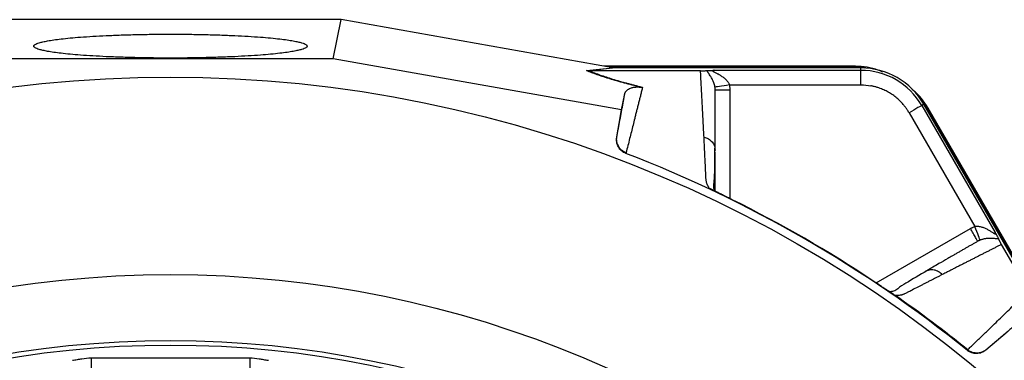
# Model space of a CAD drawing. Extents: x 167 to 762, y 25 to 1311.
# Tile 25 of 26: x 433 to 635, y 1242 to 1311. Entities that reach past the tile are written whole.
import ezdxf

# ---------------------------------------------------------------- set-up
doc = ezdxf.new("R2010")
doc.units = 0
doc.layers.get('0').update_dxf_attribs({"linetype": 'CONTINUOUS'})

msp = doc.modelspace()

# ---------------------------------------------------------------- linework, layer by layer
at = {"color": 7, "linetype": 'CONTINUOUS'}
for p, q in [((499.29, 1311.39), (429.39, 1311.39)), ((497.68, 1303.34), (499.29, 1311.39)), ((554.6, 1301.59), (499.29, 1311.39)), ((497.68, 1303.34), (431, 1303.34)), ((556.76, 1292.88), (497.68, 1303.34)), ((549.56, 1300.95), (554.91, 1301.54)), ((555.48, 1301.49), (550.13, 1300.9)), ((604.06, 1301.86), (553.12, 1301.86)), ((604.06, 1301.65), (554.3, 1301.65)), ((554.91, 1301.54), (554.6, 1301.59)), ((605.79, 1301.49), (555.48, 1301.49)), ((604.06, 1301.65), (604.06, 1301.86)), ((605.79, 1301), (605.79, 1301.49)), ((550.13, 1300.9), (550.15, 1300.9)), ((572.93, 1300.9), (550.15, 1300.9)), ((575.73, 1301), (605.79, 1301)), ((578.86, 1298), (605.79, 1298)), ((556.76, 1292.88), (557.42, 1296.18)), ((578.93, 1297.01), (578.93, 1274.7)), ((618.69, 1294.04), (618.26, 1293.8)), ((618.26, 1293.8), (633.3, 1267.76)), ((643.85, 1250.47), (618.69, 1294.04)), ((555.77, 1287.28), (556.76, 1292.88)), ((615.67, 1292.3), (629.13, 1268.97)), ((619.69, 1292.62), (619.87, 1292.73)), ((644.57, 1249.53), (619.69, 1292.62)), ((645.34, 1248.61), (619.87, 1292.73)), ((555.77, 1287.28), (555.8, 1287.4)), ((575.87, 1284.94), (575.93, 1284.55)), ((575.93, 1276.18), (575.93, 1284.2)), ((608.92, 1257.39), (628.24, 1268.54)), ((629.74, 1265.95), (629.85, 1266.01)), ((646, 1245.56), (634.6, 1265.29)), ((619.31, 1259.85), (618.95, 1259.71)), ((612.44, 1255.1), (612.36, 1255.15)), ((635.75, 1247.28), (631.39, 1243.62)), ((631.48, 1243.7), (631.39, 1243.62)), ((448.06, 1241.96), (448.06, 1238.96)), ((480.62, 1241.96), (448.06, 1241.96)), ((480.62, 1241.96), (480.62, 1238.96))]:
    msp.add_line(p, q, dxfattribs=at)
at = {"color": 7, "linetype": 'CONTINUOUS', "flags": 128}
for points in [[(606.59, 1301.47), (606.42, 1301.49), (604.06, 1301.65)], [(578.86, 1298), (578.29, 1297.91), (577.75, 1297.83), (577.25, 1297.75), (576.8, 1297.68), (576.43, 1297.62), (576.15, 1297.58), (575.97, 1297.55), (575.9, 1297.54)], [(618.26, 1293.8), (618.2, 1293.76), (618.04, 1293.67), (617.8, 1293.53), (617.47, 1293.34), (617.08, 1293.11), (616.64, 1292.86), (616.16, 1292.58), (615.67, 1292.3)], [(619.69, 1292.62), (618.38, 1294.58), (618.27, 1294.73)], [(630.22, 1266.18), (630.19, 1266.25), (630.12, 1266.42), (630.02, 1266.69), (629.88, 1267.03), (629.72, 1267.45), (629.54, 1267.93), (629.34, 1268.44), (629.13, 1268.97)]]:
    msp.add_lwpolyline(points, dxfattribs=at)
at = {"color": 7, "linetype": 'CONTINUOUS'}
for radius in [258.01, 217.51, 204]:
    msp.add_circle((464.34, 1041.59), radius, dxfattribs=at)
for centre, radius, start, end in [((605.79, 1286.59), 14.9, 30, 90), ((605.79, 1286.59), 14.4, 30, 90), ((464.34, 1041.59), 259.7, 51.0565, 68.9435), ((464.34, 1041.59), 203, 0, 180)]:
    msp.add_arc(centre, radius, start, end, dxfattribs=at)
for points, knots in [([(436.34, 1305.96), (436.34, 1305.98), (436.34, 1306.01), (436.36, 1306.05), (436.38, 1306.1), (436.42, 1306.15), (436.46, 1306.19), (436.52, 1306.24), (436.65, 1306.33), (436.92, 1306.47), (437.46, 1306.66), (438.19, 1306.85), (439.18, 1307.04), (440.41, 1307.24), (441.96, 1307.44), (443.78, 1307.63), (445.95, 1307.82), (448.41, 1307.98), (451.19, 1308.13), (454.21, 1308.25), (457.46, 1308.34), (460.85, 1308.4), (464.34, 1308.42), (467.83, 1308.4), (471.22, 1308.34), (474.47, 1308.25), (477.49, 1308.13), (480.27, 1307.98), (482.73, 1307.82), (484.9, 1307.63), (486.72, 1307.44), (488.27, 1307.24), (489.5, 1307.04), (490.49, 1306.85), (491.22, 1306.66), (491.76, 1306.47), (492.05, 1306.32), (492.21, 1306.21), (492.28, 1306.12), (492.33, 1306.04), (492.34, 1305.99), (492.34, 1305.96)], [0, 0, 0, 0, 0.0060728, 0.0121404, 0.0182049, 0.0242686, 0.0303336, 0.036402, 0.0424762, 0.0664983, 0.0905249, 0.1175912, 0.1446584, 0.1749125, 0.2051626, 0.2385538, 0.2719375, 0.3081352, 0.3443241, 0.382663, 0.4209957, 0.4603474, 0.5000006, 0.5396539, 0.5790055, 0.6173325, 0.6556772, 0.6918602, 0.7280638, 0.7614416, 0.7948387, 0.8250831, 0.8553429, 0.8824034, 0.9094764, 0.9334957, 0.9575251, 0.9681481, 0.9787605, 0.9893739, 1, 1, 1, 1]), ([(492.34, 1305.96), (492.34, 1305.95), (492.34, 1305.92), (492.32, 1305.87), (492.3, 1305.82), (492.26, 1305.78), (492.22, 1305.73), (492.16, 1305.68), (492.03, 1305.59), (491.76, 1305.45), (491.22, 1305.27), (490.49, 1305.08), (489.5, 1304.88), (488.27, 1304.68), (486.72, 1304.48), (484.9, 1304.29), (482.73, 1304.11), (480.27, 1303.94), (477.49, 1303.79), (474.47, 1303.67), (471.22, 1303.58), (467.83, 1303.52), (464.34, 1303.51), (460.85, 1303.52), (457.46, 1303.58), (454.21, 1303.67), (451.19, 1303.79), (448.41, 1303.94), (445.95, 1304.11), (443.78, 1304.29), (441.96, 1304.48), (440.41, 1304.68), (439.18, 1304.88), (438.19, 1305.08), (437.46, 1305.27), (436.92, 1305.45), (436.63, 1305.6), (436.47, 1305.72), (436.4, 1305.8), (436.35, 1305.88), (436.34, 1305.93), (436.34, 1305.96)], [0, 0, 0, 0, 0.006073, 0.01214, 0.018205, 0.024269, 0.030334, 0.036402, 0.042476, 0.066498, 0.090525, 0.117591, 0.144658, 0.174912, 0.205163, 0.238554, 0.271938, 0.308135, 0.344324, 0.382663, 0.420996, 0.460347, 0.500001, 0.539654, 0.579006, 0.617332, 0.655677, 0.69186, 0.728064, 0.761442, 0.794839, 0.825083, 0.855343, 0.882403, 0.909476, 0.933496, 0.957525, 0.968148, 0.97876, 0.989374, 1, 1, 1, 1]), ([(555.48, 1301.49), (555.43, 1301.49), (555.34, 1301.49), (555.19, 1301.5), (555.05, 1301.52), (554.96, 1301.53), (554.91, 1301.54)], [0, 0, 0, 0, 0.251059, 0.501095, 0.750582, 1, 1, 1, 1]), ([(610.24, 1300.63), (609.76, 1300.85), (607.82, 1301.72), (605.67, 1301.8), (604.06, 1301.86)], [0, 0, 0, 0, 0.2478564, 1, 1, 1, 1]), ([(560.56, 1297.55), (560.41, 1297.59), (560.13, 1297.66), (559.72, 1297.76), (559.31, 1297.87), (558.91, 1297.97), (558.51, 1298.08), (558.12, 1298.18), (557.74, 1298.28), (557.36, 1298.38), (556.57, 1298.6), (555.41, 1298.93), (554.2, 1299.3), (553.28, 1299.59), (552.59, 1299.82), (551.93, 1300.05), (551.3, 1300.27), (550.69, 1300.5), (550.1, 1300.72), (549.74, 1300.87), (549.56, 1300.95)], [0, 0, 0, 0, 0.02778, 0.055552, 0.083326, 0.11111, 0.138913, 0.166743, 0.194608, 0.222518, 0.250481, 0.37365, 0.49964, 0.566615, 0.634967, 0.704777, 0.776117, 0.849059, 0.923666, 1, 1, 1, 1]), ([(550.15, 1300.9), (550.23, 1300.86), (550.41, 1300.79), (550.68, 1300.68), (550.95, 1300.57), (551.23, 1300.46), (551.52, 1300.35), (551.81, 1300.25), (552.37, 1300.04), (553.25, 1299.74), (554.53, 1299.32), (555.94, 1298.89), (557.19, 1298.54), (558.18, 1298.27), (558.87, 1298.08), (559.57, 1297.9), (560.3, 1297.71), (560.8, 1297.59), (561.06, 1297.53)], [0, 0, 0, 0, 0.037221, 0.073994, 0.110324, 0.146218, 0.181685, 0.216731, 0.251364, 0.379068, 0.502277, 0.627759, 0.750461, 0.800534, 0.850472, 0.900327, 0.950152, 1, 1, 1, 1]), ([(572.93, 1300.9), (572.96, 1300.9), (573.01, 1300.9), (573.09, 1300.9), (573.16, 1300.9), (573.24, 1300.9), (573.31, 1300.9), (573.39, 1300.9), (573.49, 1300.9), (573.62, 1300.91), (573.81, 1300.92), (574.03, 1300.93), (574.17, 1300.94), (574.25, 1300.95)], [0, 0, 0, 0, 0.037435, 0.075337, 0.114198, 0.154472, 0.19657, 0.240851, 0.287623, 0.388379, 0.502384, 0.730462, 1, 1, 1, 1]), ([(573.65, 1287.3), (573.64, 1287.53), (573.61, 1288.01), (573.58, 1288.71), (573.54, 1289.4), (573.51, 1290.09), (573.47, 1290.77), (573.44, 1291.44), (573.4, 1292.11), (573.37, 1292.78), (573.33, 1293.44), (573.3, 1294.09), (573.27, 1294.74), (573.23, 1295.38), (573.2, 1296.01), (573.16, 1296.64), (573.13, 1297.27), (573.1, 1297.89), (573.06, 1298.5), (573.03, 1299.11), (573, 1299.71), (572.97, 1300.31), (572.94, 1300.7), (572.93, 1300.9)], [0, 0, 0, 0, 0.045336, 0.090894, 0.136674, 0.182678, 0.228907, 0.275362, 0.322044, 0.368954, 0.416093, 0.463462, 0.511063, 0.558896, 0.606962, 0.655262, 0.703797, 0.752569, 0.801578, 0.850824, 0.900309, 0.950034, 1, 1, 1, 1]), ([(574.25, 1300.95), (574.27, 1300.95), (574.33, 1300.95), (574.41, 1300.96), (574.51, 1300.96), (574.61, 1300.97), (574.73, 1300.97), (574.87, 1300.98), (575.04, 1300.98), (575.26, 1300.99), (575.49, 1300.99), (575.64, 1301), (575.73, 1301)], [0, 0, 0, 0, 0.085843, 0.170234, 0.253492, 0.335948, 0.417946, 0.499831, 0.622229, 0.749342, 0.867634, 1, 1, 1, 1]), ([(575.9, 1297.54), (575.89, 1297.58), (575.87, 1297.67), (575.85, 1297.81), (575.82, 1297.94), (575.78, 1298.08), (575.74, 1298.22), (575.69, 1298.36), (575.64, 1298.5), (575.59, 1298.64), (575.48, 1298.9), (575.3, 1299.27), (575.05, 1299.7), (574.8, 1300.08), (574.61, 1300.36), (574.47, 1300.57), (574.38, 1300.71), (574.3, 1300.83), (574.27, 1300.91), (574.25, 1300.95)], [0, 0, 0, 0, 0.0232684, 0.0475315, 0.0728606, 0.0993183, 0.1269591, 0.1558309, 0.1859756, 0.2174298, 0.2502261, 0.3681806, 0.5001798, 0.6253421, 0.7495004, 0.8168094, 0.8808955, 0.9419042, 1, 1, 1, 1]), ([(575.73, 1301), (575.7, 1301), (575.64, 1300.99), (575.58, 1300.98), (575.51, 1300.97), (575.46, 1300.94), (575.44, 1300.88), (575.52, 1300.8), (575.66, 1300.72), (575.82, 1300.63), (576.04, 1300.51), (576.3, 1300.38), (576.59, 1300.23), (576.98, 1300), (577.39, 1299.73), (577.76, 1299.45), (578.04, 1299.21), (578.29, 1298.95), (578.5, 1298.69), (578.66, 1298.45), (578.78, 1298.23), (578.83, 1298.07), (578.86, 1298)], [0, 0, 0, 0, 0.022945, 0.043889, 0.062944, 0.095291, 0.125593, 0.187869, 0.217194, 0.250655, 0.313117, 0.375666, 0.423537, 0.500162, 0.624892, 0.69092, 0.749621, 0.815688, 0.874646, 0.919501, 0.961164, 1, 1, 1, 1]), ([(605.79, 1298), (605.79, 1298.35), (605.79, 1298.72), (605.79, 1299.44), (605.79, 1299.79), (605.79, 1300.37), (605.79, 1300.6), (605.79, 1300.91), (605.79, 1300.99), (605.79, 1301)], [0, 0, 0, 0, 0.25, 0.25, 0.5, 0.5, 0.75, 0.75, 1, 1, 1, 1]), ([(557.42, 1296.18), (557.43, 1296.22), (557.44, 1296.28), (557.48, 1296.37), (557.52, 1296.46), (557.57, 1296.55), (557.65, 1296.69), (557.8, 1296.86), (558.05, 1297.06), (558.36, 1297.25), (558.71, 1297.39), (559.04, 1297.49), (559.31, 1297.54), (559.56, 1297.57), (559.75, 1297.58), (559.9, 1297.59), (560.01, 1297.59), (560.12, 1297.59), (560.22, 1297.58), (560.33, 1297.58), (560.44, 1297.57), (560.52, 1297.56), (560.56, 1297.55)], [0, 0, 0, 0, 0.050093, 0.100134, 0.150128, 0.200076, 0.249981, 0.37787, 0.499954, 0.633168, 0.749949, 0.817315, 0.874947, 0.908683, 0.937452, 0.949799, 0.960915, 0.970837, 0.979615, 0.987321, 0.994063, 1, 1, 1, 1]), ([(561.06, 1297.53), (560.99, 1297.26), (560.86, 1296.73), (560.66, 1295.93), (560.46, 1295.13), (560.26, 1294.33), (560.05, 1293.53), (559.85, 1292.73), (559.65, 1291.93), (559.41, 1290.95), (559.11, 1289.78), (558.77, 1288.41), (558.42, 1287), (558.06, 1285.57), (557.81, 1284.58), (557.69, 1284.09)], [0, 0, 0, 0, 0.064919, 0.129148, 0.192687, 0.255534, 0.317691, 0.379155, 0.439927, 0.500007, 0.598922, 0.698372, 0.798363, 0.898904, 1, 1, 1, 1]), ([(560.56, 1297.55), (560.6, 1297.55), (560.69, 1297.54), (560.82, 1297.53), (560.94, 1297.52), (561.02, 1297.53), (561.06, 1297.53)], [0, 0, 0, 0, 0.287142, 0.54905, 0.786434, 1, 1, 1, 1]), ([(575.93, 1297.01), (575.93, 1297.06), (575.93, 1297.17), (575.92, 1297.35), (575.9, 1297.47), (575.9, 1297.54)], [0, 0, 0, 0, 0.296595, 0.629518, 1, 1, 1, 1]), ([(578.86, 1298), (578.87, 1297.92), (578.89, 1297.75), (578.92, 1297.51), (578.93, 1297.26), (578.93, 1297.09), (578.93, 1297.01)], [0, 0, 0, 0, 0.250098, 0.499881, 0.749723, 1, 1, 1, 1]), ([(609.25, 1297.46), (609.16, 1297.49), (608.97, 1297.55), (608.69, 1297.63), (608.4, 1297.7), (608.12, 1297.76), (607.93, 1297.8), (607.83, 1297.82)], [0, 0, 0, 0, 0.200133, 0.4000665, 0.5999335, 0.799867, 1, 1, 1, 1]), ([(615.67, 1292.3), (615.61, 1292.4), (615.49, 1292.6), (615.3, 1292.89), (615.11, 1293.18), (614.9, 1293.46), (614.69, 1293.73), (614.31, 1294.18), (613.75, 1294.79), (612.95, 1295.49), (612.1, 1296.12), (611.34, 1296.57), (610.71, 1296.89), (610.23, 1297.1), (609.75, 1297.3), (609.42, 1297.41), (609.25, 1297.46)], [0, 0, 0, 0, 0.041371, 0.082669, 0.123931, 0.165197, 0.206505, 0.247894, 0.373918, 0.500006, 0.62603, 0.752118, 0.814142, 0.876043, 0.937953, 1, 1, 1, 1]), ([(555.8, 1287.4), (555.85, 1287.68), (555.95, 1288.23), (556.1, 1289.05), (556.25, 1289.87), (556.4, 1290.68), (556.55, 1291.48), (556.7, 1292.28), (556.85, 1293.07), (556.99, 1293.86), (557.14, 1294.64), (557.28, 1295.42), (557.38, 1295.93), (557.42, 1296.18)], [0, 0, 0, 0, 0.088912, 0.178221, 0.267928, 0.358033, 0.448538, 0.539443, 0.630749, 0.722457, 0.814567, 0.907081, 1, 1, 1, 1]), ([(575.93, 1284.55), (575.93, 1284.78), (575.93, 1285.23), (575.93, 1285.91), (575.93, 1286.57), (575.93, 1287.23), (575.93, 1287.88), (575.93, 1288.52), (575.93, 1289.15), (575.93, 1289.77), (575.93, 1290.39), (575.93, 1291.16), (575.93, 1292.41), (575.93, 1293.76), (575.93, 1295.07), (575.93, 1296.05), (575.93, 1296.69), (575.93, 1297.01)], [0, 0, 0, 0, 0.048617, 0.09723, 0.145837, 0.19444, 0.243038, 0.291632, 0.340223, 0.38881, 0.437394, 0.485974, 0.574238, 0.739435, 0.826287, 0.913142, 1, 1, 1, 1]), ([(575.93, 1297.01), (575.93, 1297.01), (576.01, 1297.01), (576.31, 1297.01), (576.53, 1297.01), (577.09, 1297.01), (577.42, 1297.01), (578.15, 1297.01), (578.54, 1297.01), (578.93, 1297.01)], [0, 0, 0, 0, 0.25, 0.25, 0.5, 0.5, 0.75, 0.75, 1, 1, 1, 1]), ([(619.87, 1292.73), (619.03, 1294.11), (618.03, 1295.75), (616.52, 1296.86), (616.29, 1297.03)], [0, 0, 0, 0, 0.846449, 1, 1, 1, 1]), ([(557.65, 1283.95), (557.32, 1284.08), (557.03, 1284.25), (556.5, 1284.71), (556.28, 1284.98), (556.03, 1285.43), (555.95, 1285.59), (555.84, 1285.91), (555.8, 1286.08), (555.71, 1286.59), (555.71, 1286.93), (555.77, 1287.28)], [0, 0, 0, 0, 0.25, 0.25, 0.5, 0.5, 0.625, 0.625, 0.75, 0.75, 1, 1, 1, 1]), ([(557.69, 1284.09), (557.64, 1284.11), (557.53, 1284.15), (557.37, 1284.23), (557.22, 1284.31), (557.06, 1284.41), (556.91, 1284.52), (556.76, 1284.64), (556.62, 1284.78), (556.49, 1284.92), (556.36, 1285.07), (556.24, 1285.24), (556.09, 1285.49), (555.92, 1285.86), (555.78, 1286.38), (555.74, 1286.87), (555.77, 1287.21), (555.79, 1287.36), (555.8, 1287.4)], [0, 0, 0, 0, 0.040811, 0.082728, 0.125723, 0.169756, 0.214777, 0.26073, 0.307544, 0.355141, 0.403434, 0.452325, 0.501712, 0.614919, 0.751138, 0.888653, 0.970145, 1, 1, 1, 1]), ([(574.72, 1276.82), (574.69, 1276.88), (574.62, 1277), (574.52, 1277.18), (574.44, 1277.35), (574.36, 1277.52), (574.29, 1277.68), (574.22, 1277.87), (574.15, 1278.08), (574.11, 1278.29), (574.08, 1278.48), (574.06, 1278.7), (574.04, 1279), (574.02, 1279.46), (573.98, 1280.26), (573.94, 1281.33), (573.88, 1282.58), (573.82, 1283.79), (573.76, 1284.98), (573.71, 1286.15), (573.67, 1286.92), (573.65, 1287.3)], [0, 0, 0, 0, 0.013213, 0.026322, 0.039337, 0.052268, 0.065125, 0.077918, 0.097008, 0.116015, 0.130886, 0.148765, 0.172741, 0.214986, 0.275443, 0.39693, 0.518098, 0.637293, 0.757336, 0.878235, 1, 1, 1, 1]), ([(573.65, 1287.3), (573.96, 1287.2), (574.59, 1286.99), (575.33, 1286.33), (575.79, 1285.6), (575.85, 1285.11), (575.87, 1284.94)], [0, 0, 0, 0, 0.2716879, 0.5591112, 0.8465501, 1, 1, 1, 1]), ([(575.93, 1276.18), (575.9, 1276.24), (575.75, 1276.51), (575.59, 1277.17), (575.72, 1277.97), (575.79, 1278.93), (575.87, 1280.38), (575.9, 1282.4), (575.9, 1284.1), (575.9, 1285)], [0, 0, 0, 0, 0.012948, 0.067787, 0.183222, 0.29931, 0.423656, 0.695951, 1, 1, 1, 1]), ([(557.69, 1284.09), (557.68, 1284.07), (557.67, 1284.05), (557.66, 1284), (557.65, 1283.97), (557.65, 1283.95)], [0, 0, 0, 0, 0.25939, 0.592723, 1, 1, 1, 1]), ([(574.72, 1276.82), (574.76, 1276.8), (574.83, 1276.77), (574.93, 1276.73), (575.02, 1276.68), (575.11, 1276.64), (575.17, 1276.62), (575.19, 1276.6)], [0, 0, 0, 0, 0.215337, 0.421307, 0.619532, 0.811798, 1, 1, 1, 1]), ([(579.45, 1274.45), (579.38, 1274.48), (579.24, 1274.55), (579.02, 1274.66), (578.81, 1274.77), (578.6, 1274.87), (578.39, 1274.97), (578.18, 1275.08), (577.98, 1275.18), (577.78, 1275.28), (577.58, 1275.38), (577.32, 1275.51), (577.01, 1275.66), (576.67, 1275.84), (576.34, 1276), (576.04, 1276.16), (575.76, 1276.3), (575.5, 1276.44), (575.35, 1276.52), (575.27, 1276.56)], [0, 0, 0, 0, 0.043916, 0.087465, 0.130721, 0.173758, 0.216653, 0.259482, 0.302321, 0.345248, 0.38834, 0.43167, 0.514885, 0.596537, 0.677146, 0.757249, 0.837396, 0.918134, 1, 1, 1, 1]), ([(628.24, 1268.54), (628.31, 1268.58), (628.46, 1268.67), (628.68, 1268.78), (628.9, 1268.88), (629.06, 1268.94), (629.13, 1268.97)], [0, 0, 0, 0, 0.250277, 0.500119, 0.749902, 1, 1, 1, 1]), ([(629.13, 1268.97), (629.17, 1268.98), (629.25, 1269), (629.37, 1269.01), (629.49, 1269.02), (629.62, 1269.02), (629.75, 1269.02), (629.95, 1269), (630.24, 1268.96), (630.59, 1268.87), (630.93, 1268.75), (631.37, 1268.57), (631.89, 1268.3), (632.36, 1268.02), (632.72, 1267.79), (632.93, 1267.65), (633.09, 1267.56), (633.2, 1267.5), (633.29, 1267.47), (633.35, 1267.46), (633.38, 1267.5), (633.38, 1267.56), (633.35, 1267.65), (633.31, 1267.72), (633.3, 1267.76)], [0, 0, 0, 0, 0.019113, 0.038827, 0.059204, 0.080302, 0.102173, 0.124862, 0.184031, 0.25006, 0.308917, 0.374776, 0.499494, 0.623936, 0.686478, 0.748933, 0.782365, 0.811674, 0.844579, 0.874492, 0.904774, 0.937088, 0.966447, 1, 1, 1, 1]), ([(629.74, 1265.95), (629.74, 1265.95), (629.71, 1266), (629.56, 1266.25), (629.45, 1266.45), (629.15, 1266.96), (628.98, 1267.27), (628.61, 1267.91), (628.42, 1268.24), (628.24, 1268.54)], [0, 0, 0, 0, 0.25, 0.25, 0.5, 0.5, 0.75, 0.75, 1, 1, 1, 1]), ([(633.3, 1267.76), (633.32, 1267.71), (633.38, 1267.61), (633.45, 1267.48), (633.53, 1267.33), (633.62, 1267.16), (633.73, 1266.97), (633.83, 1266.78), (633.92, 1266.6), (633.97, 1266.5), (633.99, 1266.45)], [0, 0, 0, 0, 0.089744, 0.173297, 0.250796, 0.377592, 0.500181, 0.663937, 0.829644, 1, 1, 1, 1]), ([(629.74, 1265.95), (629.56, 1265.84), (629.2, 1265.63), (628.64, 1265.31), (628.08, 1264.99), (627.51, 1264.66), (626.93, 1264.32), (626.34, 1263.99), (625.75, 1263.64), (625.15, 1263.29), (624.43, 1262.88), (623.32, 1262.24), (622, 1261.48), (620.66, 1260.7), (619.71, 1260.16), (619.17, 1259.84), (618.95, 1259.71)], [0, 0, 0, 0, 0.057126, 0.114249, 0.171369, 0.228487, 0.285602, 0.342713, 0.399822, 0.456926, 0.514028, 0.600899, 0.760473, 0.866014, 0.945856, 1, 1, 1, 1]), ([(634.6, 1265.29), (634.41, 1265.19), (634.02, 1265), (633.43, 1264.7), (632.84, 1264.39), (632.23, 1264.09), (631.63, 1263.78), (631.01, 1263.47), (630.39, 1263.15), (629.77, 1262.83), (629.13, 1262.51), (628.5, 1262.19), (627.85, 1261.86), (627.2, 1261.53), (626.54, 1261.19), (625.88, 1260.86), (625.21, 1260.52), (624.54, 1260.17), (623.86, 1259.82), (623.17, 1259.47), (622.7, 1259.23), (622.47, 1259.11)], [0, 0, 0, 0, 0.055211, 0.110128, 0.164753, 0.219086, 0.273129, 0.326884, 0.38035, 0.43353, 0.486425, 0.539036, 0.591365, 0.643413, 0.695181, 0.746671, 0.797884, 0.848822, 0.899487, 0.949879, 1, 1, 1, 1]), ([(630.22, 1266.18), (630.17, 1266.16), (630.08, 1266.12), (629.96, 1266.06), (629.84, 1266), (629.77, 1265.96), (629.74, 1265.95)], [0, 0, 0, 0, 0.281433, 0.541566, 0.780914, 1, 1, 1, 1]), ([(633.99, 1266.45), (633.96, 1266.45), (633.91, 1266.45), (633.82, 1266.45), (633.72, 1266.45), (633.61, 1266.45), (633.49, 1266.46), (633.28, 1266.48), (632.97, 1266.5), (632.51, 1266.53), (632.02, 1266.53), (631.57, 1266.5), (631.21, 1266.45), (630.95, 1266.4), (630.69, 1266.34), (630.45, 1266.26), (630.29, 1266.2), (630.22, 1266.18)], [0, 0, 0, 0, 0.038398, 0.078064, 0.11905, 0.161402, 0.205167, 0.250382, 0.37446, 0.499572, 0.63148, 0.749394, 0.807565, 0.861458, 0.911294, 0.957356, 1, 1, 1, 1]), ([(634.6, 1265.29), (634.59, 1265.32), (634.56, 1265.37), (634.52, 1265.45), (634.47, 1265.53), (634.42, 1265.62), (634.36, 1265.74), (634.28, 1265.87), (634.21, 1266.01), (634.14, 1266.14), (634.09, 1266.25), (634.04, 1266.36), (634.01, 1266.42), (633.99, 1266.45)], [0, 0, 0, 0, 0.045615, 0.090065, 0.133897, 0.193494, 0.257497, 0.373104, 0.505597, 0.624361, 0.752463, 0.869423, 1, 1, 1, 1]), ([(619.3, 1259.89), (617.85, 1259.02), (615.79, 1257.79), (613.56, 1256.48), (612.76, 1255.65), (611.96, 1255.6), (611.68, 1255.58)], [0, 0, 0, 0, 0.578484, 0.819755, 0.935639, 1, 1, 1, 1]), ([(622.47, 1259.11), (622.28, 1259.01), (621.89, 1258.81), (621.3, 1258.51), (620.7, 1258.2), (620.1, 1257.89), (619.49, 1257.58), (618.88, 1257.27), (618.11, 1256.87), (617.16, 1256.38), (616.26, 1255.91), (615.63, 1255.58), (615.31, 1255.41), (615.04, 1255.28), (614.8, 1255.16), (614.57, 1255.06), (614.39, 1254.99), (614.2, 1254.93), (613.96, 1254.88), (613.65, 1254.83), (613.27, 1254.8), (613, 1254.8), (612.86, 1254.8)], [0, 0, 0, 0, 0.069743, 0.1392, 0.208375, 0.277268, 0.345882, 0.414218, 0.482278, 0.603106, 0.723193, 0.771573, 0.80044, 0.823382, 0.854554, 0.873329, 0.889757, 0.9055, 0.9218, 0.947614, 0.973654, 1, 1, 1, 1]), ([(622.47, 1259.11), (622.23, 1259.33), (621.74, 1259.77), (620.79, 1260.08), (619.93, 1260.12), (619.47, 1259.92), (619.31, 1259.85)], [0, 0, 0, 0, 0.271194, 0.558098, 0.845003, 1, 1, 1, 1]), ([(612.36, 1255.15), (612.32, 1255.17), (612.25, 1255.22), (612.12, 1255.3), (611.99, 1255.38), (611.85, 1255.47), (611.71, 1255.56), (611.56, 1255.65), (611.41, 1255.75), (611.25, 1255.86), (611.09, 1255.96), (610.91, 1256.08), (610.74, 1256.19), (610.55, 1256.31), (610.31, 1256.47), (610, 1256.68), (609.62, 1256.93), (609.23, 1257.18), (608.84, 1257.45), (608.57, 1257.62), (608.44, 1257.71)], [0, 0, 0, 0, 0.044244, 0.088093, 0.13163, 0.174938, 0.218102, 0.261207, 0.304338, 0.347582, 0.391024, 0.434747, 0.478834, 0.523365, 0.568418, 0.654763, 0.740482, 0.826188, 0.912494, 1, 1, 1, 1]), ([(612.44, 1255.1), (612.46, 1255.09), (612.5, 1255.06), (612.56, 1255.01), (612.63, 1254.96), (612.7, 1254.91), (612.78, 1254.86), (612.83, 1254.82), (612.86, 1254.8)], [0, 0, 0, 0, 0.1566006, 0.3158007, 0.4787104, 0.6463949, 0.8198525, 1, 1, 1, 1]), ([(627.67, 1243.68), (627.87, 1243.88), (628.28, 1244.27), (628.88, 1244.86), (629.48, 1245.43), (630.06, 1246), (630.64, 1246.56), (631.21, 1247.11), (631.78, 1247.66), (632.33, 1248.2), (633.1, 1248.94), (634.08, 1249.89), (635.27, 1251.04), (636.46, 1252.19), (637.23, 1252.94), (637.63, 1253.32)], [0, 0, 0, 0, 0.056234, 0.112295, 0.168186, 0.223906, 0.279457, 0.334841, 0.390058, 0.44511, 0.499998, 0.620848, 0.744468, 0.870853, 1, 1, 1, 1]), ([(638.28, 1249.5), (638.08, 1249.33), (637.69, 1249), (637.09, 1248.48), (636.48, 1247.97), (635.87, 1247.45), (635.26, 1246.92), (634.64, 1246.4), (634.02, 1245.87), (633.39, 1245.33), (632.76, 1244.79), (632.13, 1244.25), (631.7, 1243.89), (631.48, 1243.7)], [0, 0, 0, 0, 0.092919, 0.185433, 0.277543, 0.369251, 0.460557, 0.551462, 0.641967, 0.732072, 0.821779, 0.911088, 1, 1, 1, 1]), ([(627.57, 1243.58), (627.59, 1243.6), (627.63, 1243.63), (627.66, 1243.67), (627.67, 1243.68)], [0, 0, 0, 0, 0.583186, 1, 1, 1, 1]), ([(631.39, 1243.62), (631.11, 1243.42), (630.55, 1243.04), (629.53, 1242.86), (628.48, 1242.99), (627.88, 1243.38), (627.57, 1243.58)], [0, 0, 0, 0, 0.244919, 0.489849, 0.7347, 1, 1, 1, 1]), ([(631.48, 1243.7), (631.45, 1243.68), (631.33, 1243.58), (631.05, 1243.39), (630.61, 1243.17), (630.09, 1243.04), (629.63, 1243), (629.22, 1243.02), (628.86, 1243.08), (628.52, 1243.19), (628.21, 1243.32), (627.92, 1243.49), (627.75, 1243.62), (627.67, 1243.68)], [0, 0, 0, 0, 0.029874, 0.111386, 0.248921, 0.385155, 0.498394, 0.588536, 0.676729, 0.762395, 0.845055, 0.924342, 1, 1, 1, 1]), ([(448.06, 1241.96), (447.42, 1241.96), (446.79, 1241.89), (445.84, 1241.73), (445.53, 1241.67), (444.9, 1241.56), (444.59, 1241.51), (444.27, 1241.49)], [0, 0, 0, 0, 0.5, 0.5, 0.75, 0.75, 1, 1, 1, 1]), ([(484.41, 1241.49), (484.09, 1241.51), (483.78, 1241.56), (483.15, 1241.67), (482.84, 1241.73), (481.89, 1241.89), (481.26, 1241.96), (480.62, 1241.96)], [0, 0, 0, 0, 0.25, 0.25, 0.5, 0.5, 1, 1, 1, 1])]:
    msp.add_open_spline(points, degree=3, knots=knots, dxfattribs=at)
for points in [[(549.56, 1300.95), (549.75, 1300.91), (549.94, 1300.9), (550.13, 1300.9)], [(605.79, 1298), (606.47, 1298), (607.16, 1297.94), (607.83, 1297.82)], [(575.19, 1276.6), (575.22, 1276.59), (575.25, 1276.58), (575.27, 1276.56)], [(608.44, 1257.71), (599.15, 1263.91), (589.46, 1269.5), (579.45, 1274.45)], [(627.67, 1243.68), (622.87, 1247.56), (617.93, 1251.27), (612.86, 1254.8)]]:
    msp.add_open_spline(points, degree=3, dxfattribs=at)

doc.saveas('drawing.dxf')
